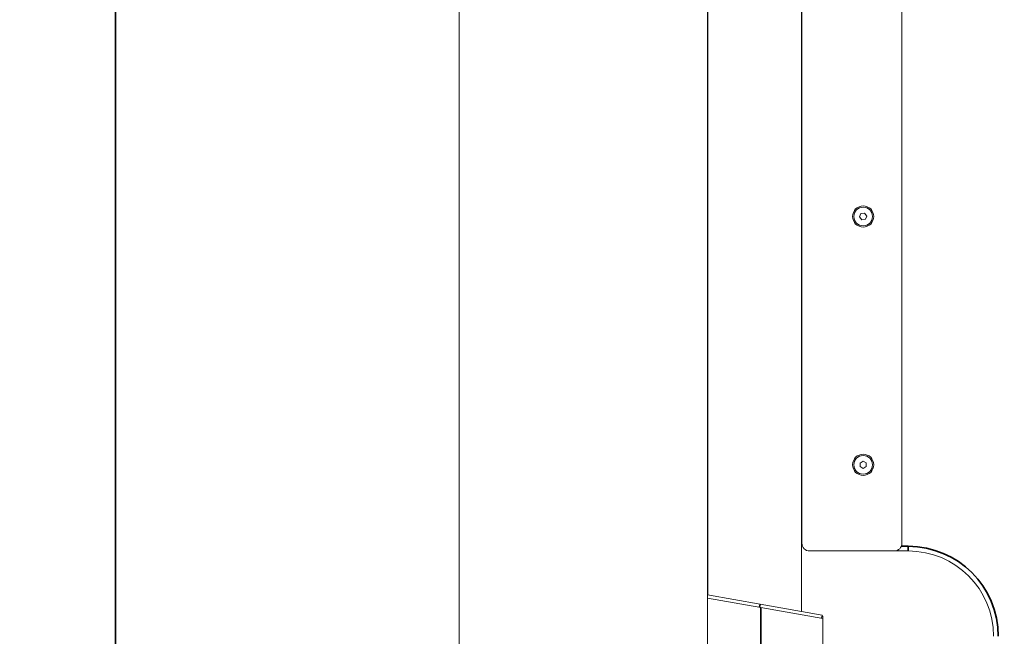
# Model space of a CAD drawing. Header units: millimetres. Extents: x 4 to 1188, y 1 to 840.
# Tile 10 of 203: x 187 to 277, y 318 to 374. Entities that reach past the tile are written whole.
import ezdxf

# ---------------------------------------------------------------- set-up
doc = ezdxf.new("R2010")
doc.units = ezdxf.units.MM
doc.layers.add('1', color=7, linetype='Continuous')
doc.styles.add('Arial Unicode MS', font='Arial Unicode MS')
doc.dimstyles.get("Standard").update_dxf_attribs({"dimtxt": 0.18, "dimasz": 0.18, "dimexe": 0.18, "dimexo": 0.0625, "dimgap": 0.09, "dimtad": 0, "dimtih": 1, "dimtoh": 1, "dimdec": 4, "dimzin": 0, "dimdsep": 46, "dimtxsty": 'Standard', "dimcen": 0.09, "dimadec": 0, "dimazin": 0, "dimtfac": 1, "dimtdec": 4, "dimtofl": 0, "dimtmove": 0, "dimatfit": 3, "dimfxl": 0, "dimtolj": 1, "dimtzin": 0, "dimarcsym": 0})

# ---------------------------------------------------------------- blocks, each defined once
blk = doc.blocks.new('_U20')
at = {"layer": '1', "color": 18, "lineweight": 35}
for p, q in [((248.404, 539.123), (193.659, 539.123)), ((195.659, 282.024), (195.659, 539.123)), ((227.003, 282.024), (193.659, 282.024))]:
    blk.add_line(p, q, dxfattribs=at)
at = {"layer": '1', "color": 18, "lineweight": 70}
for points in [[(195.659, 539.123), (196.435, 535.623), (194.883, 535.623)], [(195.659, 282.024), (194.883, 285.524), (196.435, 285.524)]]:
    blk.add_solid(points, dxfattribs=at)
at = {"layer": '1', "color": 18, "linetype": 'Continuous', "lineweight": 13, "insert": (193.589, 400.016), "char_height": 5, "attachment_point": 7, "rotation": 90, "line_spacing_factor": 1.047437, "style": 'Arial Unicode MS'}
blk.add_mtext('\\fArial Unicode MS|b0|i0;\\W1.0000;{\\H1.21x;(}1800{\\H1.21x;)}', dxfattribs=at)

msp = doc.modelspace()

# ---------------------------------------------------------------- linework, layer by layer
at = {"layer": '1', "color": 154, "linetype": 'Continuous', "lineweight": 13}
for p, q in [((227.2886, 416.2168), (227.2886, 283.0739)), ((250.1457, 416.2168), (250.1457, 283.0739)), ((250.1746, 410.6127), (250.1746, 321.4959)), ((258.7931, 319.9768), (258.7931, 410.6127)), ((258.841, 326.2662), (258.841, 409.2662)), ((268.0553, 409.2662), (268.0553, 326.2662)), ((264.2821, 356.5987), (264.1569, 356.2934)), ((264.1569, 356.2934), (264.3587, 356.0324)), ((264.609, 356.6429), (264.2821, 356.5987)), ((264.8108, 356.3819), (264.609, 356.6429)), ((264.6856, 356.0766), (264.8108, 356.3819)), ((264.3587, 356.0324), (264.6856, 356.0766)), ((264.4789, 333.8104), (264.1957, 333.6411)), ((264.1957, 333.6411), (264.2007, 333.3112)), ((264.767, 333.6498), (264.4789, 333.8104)), ((264.772, 333.3199), (264.767, 333.6498)), ((264.2007, 333.3112), (264.4888, 333.1506)), ((264.4888, 333.1506), (264.772, 333.3199)), ((267.341, 325.5519), (259.5553, 325.5519)), ((268.6314, 325.5519), (267.3409, 325.5519)), ((250.1457, 321.5007), (254.9918, 320.6462)), ((255.06, 320.3524), (250.1458, 321.2189)), ((254.9918, 320.6462), (260.7029, 319.6392)), ((260.7743, 319.3448), (255.06, 320.3524)), ((260.6547, 319.3659), (260.7029, 319.6392)), ((260.6887, 319.5591), (260.7743, 319.5591)), ((260.7743, 319.3448), (260.7743, 319.5591)), ((260.7743, 319.3448), (260.7743, 282.928))]:
    msp.add_line(p, q, dxfattribs=at)
at = {"layer": '1', "color": 154, "linetype": 'Continuous', "lineweight": 35}
for p, q in [((267.9956, 325.9805), (268.6314, 325.9805)), ((268.6314, 325.5519), (268.6314, 325.9805)), ((254.9436, 320.3729), (254.9918, 320.6462)), ((255.06, 320.3524), (255.06, 282.928))]:
    msp.add_line(p, q, dxfattribs=at)
at = {"layer": '1', "color": 154, "linetype": 'Continuous', "lineweight": 13}
for centre, radius in [((264.4838, 356.3377), 0.9793), ((264.4838, 356.3377), 0.8571), ((264.4838, 333.4805), 0.9793), ((264.4838, 333.4805), 0.8571)]:
    msp.add_circle(centre, radius, dxfattribs=at)
for centre, radius, start, end in [((258.1267, 327.4805), 0.7143, 360, 21.09375), ((259.5553, 326.2662), 0.7143, 180, 270), ((267.341, 326.2662), 0.7143, 270, 0), ((268.6314, 317.6948), 7.8571, 0, 90)]:
    msp.add_arc(centre, radius, start, end, dxfattribs=at)
at = {"layer": '1', "color": 154, "linetype": 'Continuous', "lineweight": 35}
msp.add_arc((268.6314, 317.6948), 8.2857, 0, 90, dxfattribs=at)

# ---------------------------------------------------------------- dimensions: what is measured, and where the dimension line sits
at = {"layer": '1', "color": 18, "linetype": 'Continuous', "lineweight": 13}
dim = msp.add_linear_dim(base=(195.6594, 282.0239), p1=(286.3093, 539.1234), p2=(238.7172, 282.0239), angle=90, dimstyle='Standard', override={"dimtxt": 5, "dimasz": 3.5, "dimexe": 2, "dimexo": 1, "dimgap": 2.5, "dimtad": 1, "dimtih": 0, "dimtoh": 0, "dimdec": 0, "dimlfac": 7, "dimzin": 8, "dimdsep": 44, "dimlunit": 2, "dimpost": '(<>)', "dimtxsty": 'Arial Unicode MS', "dimsah": 1, "dimse1": 0, "dimse2": 0, "dimsd1": 0, "dimsd2": 0, "dimclrd": 18, "dimclre": 18, "dimclrt": 18, "dimtm": -0.1, "dimtfac": 0.4, "dimtdec": 2, "dimtofl": 1, "dimtmove": 0, "dimtzin": 8, "dimlwd": 35, "dimlwe": 35}, dxfattribs=at)
dim.commit()
dim.dimension.update_dxf_attribs({"geometry": '_U20', "text_midpoint": (195.6594, 410.5737), "dimtype": 160})

doc.saveas('drawing.dxf')
